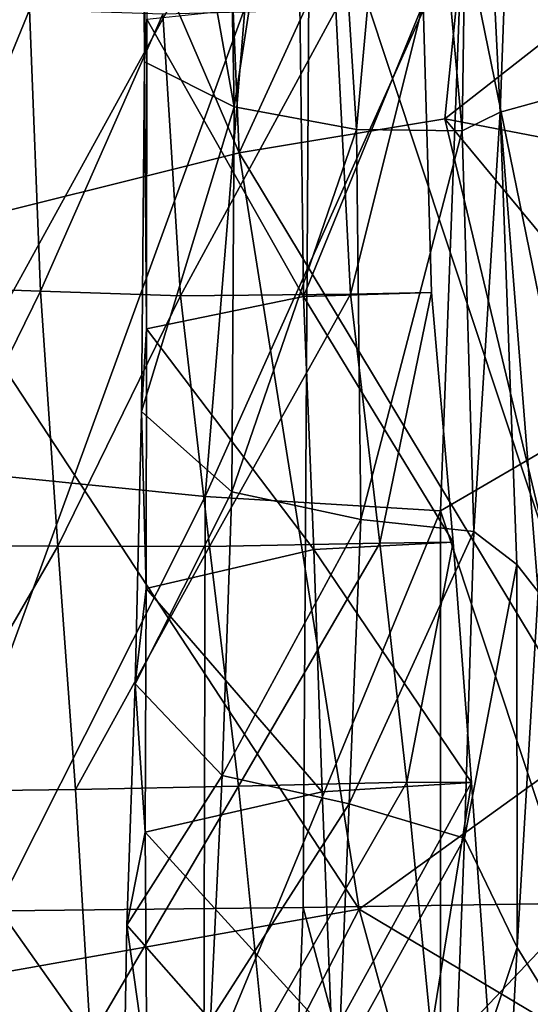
# Model space of a CAD drawing. Extents: x -76 to 76, y -20 to 79.
# Tile 56 of 175: x 0.065 to 0.377, y -16.235 to -15.632. Entities that reach past the tile are written whole.
import ezdxf

# ---------------------------------------------------------------- set-up
doc = ezdxf.new("R2010")
doc.units = 0

msp = doc.modelspace()

# ---------------------------------------------------------------- linework, layer by layer
for points in [[(0.19895, -15.71332, 27.77391), (0.17967, -15.25376, 27.89129), (0.00106, -15.25495, 27.95328)], [(0.00107, -15.76274, 27.80084), (0.19895, -15.71332, 27.77391), (0.00106, -15.25495, 27.95328)], [(0.35808, -15.36679, 27.80333), (0.17967, -15.25376, 27.89129), (0.19895, -15.71332, 27.77391)], [(0.34074, -15.32912, 25.62191), (0.35881, -15.68837, 25.66288), (0.37247, -15.31187, 25.73213)], [(0.35881, -15.68837, 25.66288), (0.39059, -15.67965, 25.79263), (0.37247, -15.31187, 25.73213)], [(0.37247, -15.31187, 25.73213), (0.39059, -15.67965, 25.79263), (0.4539, -15.56812, 25.79515)], [(0.34074, -15.32912, 25.62191), (0.30314, -15.34274, 25.49629), (0.33546, -15.69988, 25.55259)], [(0.35881, -15.68837, 25.66288), (0.34074, -15.32912, 25.62191), (0.33546, -15.69988, 25.55259)], [(0.24848, -15.34478, 25.41603), (0.18962, -15.34888, 25.40285), (0.19587, -15.68518, 25.4817)], [(0.27092, -15.69904, 25.48783), (0.24848, -15.34478, 25.41603), (0.19587, -15.68518, 25.4817)], [(0.24848, -15.34478, 25.41603), (0.27092, -15.69904, 25.48783), (0.30314, -15.34274, 25.49629)], [(0.27092, -15.69904, 25.48783), (0.33546, -15.69988, 25.55259), (0.30314, -15.34274, 25.49629)], [(0.18962, -15.34888, 25.40285), (0.13943, -15.36859, 25.47846), (0.19587, -15.68518, 25.4817)], [(0.13943, -15.36859, 25.47846), (0.14101, -15.65759, 25.54728), (0.19587, -15.68518, 25.4817)], [(0.13943, -15.36859, 25.47846), (0.14272, -15.38984, 25.61133), (0.14101, -15.65759, 25.54728)], [(0.32487, -15.69247, 27.70034), (0.35808, -15.36679, 27.80333), (0.19895, -15.71332, 27.77391)], [(0.35808, -15.36679, 27.80333), (0.32487, -15.69247, 27.70034), (0.51852, -15.54095, 27.71175)], [(0.00106, -15.90612, 26.74798), (0.00105, -15.37725, 26.85004), (0.21063, -15.52489, 26.74856)], [(0.14272, -15.38984, 25.61133), (0.14243, -15.63143, 25.66034), (0.14101, -15.65759, 25.54728)], [(0.24236, -15.51506, 24.65594), (0.51741, -15.39247, 24.7617), (0.46015, -16.17211, 24.82081)], [(0.0007, -16.17831, 24.66081), (0.00068, -15.51594, 24.61135), (0.24236, -15.51506, 24.65594)], [(0.23813, -16.17562, 24.7183), (0.0007, -16.17831, 24.66081), (0.24236, -15.51506, 24.65594)], [(0.23813, -16.17562, 24.7183), (0.24236, -15.51506, 24.65594), (0.46015, -16.17211, 24.82081)], [(0.17816, -15.92379, 26.705), (0.00106, -15.90612, 26.74798), (0.21063, -15.52489, 26.74856)], [(0.17816, -15.92379, 26.705), (0.21063, -15.52489, 26.74856), (0.33572, -15.57224, 26.6078)], [(0.32487, -15.69247, 27.70034), (0.5502, -15.73588, 27.62251), (0.51852, -15.54095, 27.71175)], [(0.32219, -15.93262, 26.57544), (0.17816, -15.92379, 26.705), (0.33572, -15.57224, 26.6078)], [(0.40003, -15.88732, 26.3577), (0.32219, -15.93262, 26.57544), (0.33572, -15.57224, 26.6078)], [(0.39793, -15.57437, 26.38531), (0.40003, -15.88732, 26.3577), (0.33572, -15.57224, 26.6078)], [(0.07062, -15.62578, 25.97593), (0.00104, -15.62297, 25.94327), (0.00104, -15.79551, 25.93394)], [(0.23622, -15.62179, 25.79644), (0.23833, -15.80143, 25.8017), (0.14243, -15.63143, 25.66034)], [(0.23833, -15.80143, 25.8017), (0.23622, -15.62179, 25.79644), (0.31171, -15.62209, 25.91918)], [(0.31674, -15.79886, 25.91976), (0.23833, -15.80143, 25.8017), (0.31171, -15.62209, 25.91918)], [(0.25821, -15.62582, 25.99204), (0.26722, -15.80003, 25.98703), (0.31171, -15.62209, 25.91918)], [(0.26722, -15.80003, 25.98703), (0.31674, -15.79886, 25.91976), (0.31171, -15.62209, 25.91918)], [(0.07739, -15.79807, 25.96585), (0.07062, -15.62578, 25.97593), (0.00104, -15.79551, 25.93394)], [(0.07062, -15.62578, 25.97593), (0.07739, -15.79807, 25.96585), (0.15231, -15.62854, 26.01196)], [(0.07739, -15.79807, 25.96585), (0.16302, -15.80105, 26.00265), (0.15231, -15.62854, 26.01196)], [(0.25821, -15.62582, 25.99204), (0.15231, -15.62854, 26.01196), (0.16302, -15.80105, 26.00265)], [(0.26722, -15.80003, 25.98703), (0.25821, -15.62582, 25.99204), (0.16302, -15.80105, 26.00265)], [(0.14101, -15.65759, 25.54728), (0.14243, -15.63143, 25.66034), (0.14239, -15.82117, 25.66971)], [(0.23833, -15.80143, 25.8017), (0.14239, -15.82117, 25.66971), (0.14243, -15.63143, 25.66034)], [(0.13929, -15.87173, 25.56073), (0.14101, -15.65759, 25.54728), (0.14239, -15.82117, 25.66971)], [(0.14101, -15.65759, 25.54728), (0.13929, -15.87173, 25.56073), (0.19587, -15.68518, 25.4817)], [(0.38201, -15.98231, 25.73446), (0.39059, -15.67965, 25.79263), (0.35881, -15.68837, 25.66288)], [(0.13929, -15.87173, 25.56073), (0.1945, -15.92107, 25.49678), (0.19587, -15.68518, 25.4817)], [(0.27092, -15.69904, 25.48783), (0.19587, -15.68518, 25.4817), (0.1945, -15.92107, 25.49678)], [(0.35881, -15.68837, 25.66288), (0.33546, -15.69988, 25.55259), (0.34274, -15.9452, 25.55594)], [(0.36908, -15.96558, 25.65077), (0.35881, -15.68837, 25.66288), (0.34274, -15.9452, 25.55594)], [(0.36908, -15.96558, 25.65077), (0.38201, -15.98231, 25.73446), (0.35881, -15.68837, 25.66288)], [(0.32487, -15.69247, 27.70034), (0.19895, -15.71332, 27.77391), (0.41593, -16.07313, 27.55334)], [(0.32487, -15.69247, 27.70034), (0.41593, -16.07313, 27.55334), (0.52883, -15.93842, 27.56188)], [(0.5502, -15.73588, 27.62251), (0.32487, -15.69247, 27.70034), (0.52883, -15.93842, 27.56188)], [(0.27343, -15.93798, 25.49989), (0.27092, -15.69904, 25.48783), (0.1945, -15.92107, 25.49678)], [(0.27092, -15.69904, 25.48783), (0.27343, -15.93798, 25.49989), (0.33546, -15.69988, 25.55259)], [(0.27343, -15.93798, 25.49989), (0.34274, -15.9452, 25.55594), (0.33546, -15.69988, 25.55259)], [(0.19895, -15.71332, 27.77391), (0.00107, -15.76274, 27.80084), (0.2725, -16.17649, 27.58719)], [(0.19895, -15.71332, 27.77391), (0.2725, -16.17649, 27.58719), (0.41593, -16.07313, 27.55334)], [(0.00107, -15.76274, 27.80084), (0.00108, -16.22477, 27.65823), (0.2725, -16.17649, 27.58719)], [(0.07739, -15.79807, 25.96585), (0.00104, -15.79551, 25.93394), (0.00105, -15.95362, 25.9228)], [(0.08802, -15.9543, 25.95491), (0.07739, -15.79807, 25.96585), (0.00105, -15.95362, 25.9228)], [(0.07739, -15.79807, 25.96585), (0.08802, -15.9543, 25.95491), (0.16302, -15.80105, 26.00265)], [(0.23833, -15.80143, 25.8017), (0.31674, -15.79886, 25.91976), (0.33012, -15.95188, 25.91824)], [(0.26722, -15.80003, 25.98703), (0.28514, -15.95251, 25.98257), (0.31674, -15.79886, 25.91976)], [(0.28514, -15.95251, 25.98257), (0.33012, -15.95188, 25.91824), (0.31674, -15.79886, 25.91976)], [(0.08802, -15.9543, 25.95491), (0.18079, -15.95451, 25.99378), (0.16302, -15.80105, 26.00265)], [(0.23833, -15.80143, 25.8017), (0.24478, -15.95623, 25.7978), (0.14239, -15.82117, 25.66971)], [(0.26722, -15.80003, 25.98703), (0.16302, -15.80105, 26.00265), (0.18079, -15.95451, 25.99378)], [(0.28514, -15.95251, 25.98257), (0.26722, -15.80003, 25.98703), (0.18079, -15.95451, 25.99378)], [(0.24478, -15.95623, 25.7978), (0.23833, -15.80143, 25.8017), (0.33012, -15.95188, 25.91824)], [(0.13929, -15.87173, 25.56073), (0.14239, -15.82117, 25.66971), (0.14218, -15.98027, 25.66227)], [(0.24478, -15.95623, 25.7978), (0.14218, -15.98027, 25.66227), (0.14239, -15.82117, 25.66971)], [(0.13929, -15.87173, 25.56073), (0.13538, -16.03863, 25.55271), (0.1945, -15.92107, 25.49678)], [(0.13538, -16.03863, 25.55271), (0.13929, -15.87173, 25.56073), (0.14218, -15.98027, 25.66227)], [(0.40003, -15.88732, 26.3577), (0.40439, -16.1795, 26.34068), (0.32219, -15.93262, 26.57544)], [(0.00106, -15.90612, 26.74798), (0.17816, -15.92379, 26.705), (0.00106, -16.2753, 26.69717)], [(0.17816, -15.92379, 26.705), (0.1773, -16.28362, 26.65821), (0.00106, -16.2753, 26.69717)], [(0.13538, -16.03863, 25.55271), (0.18865, -16.09475, 25.48845), (0.1945, -15.92107, 25.49678)], [(0.17816, -15.92379, 26.705), (0.32219, -15.93262, 26.57544), (0.1773, -16.28362, 26.65821)], [(0.27343, -15.93798, 25.49989), (0.1945, -15.92107, 25.49678), (0.18865, -16.09475, 25.48845)], [(0.32219, -15.93262, 26.57544), (0.3222, -16.26591, 26.53986), (0.1773, -16.28362, 26.65821)], [(0.26629, -16.11215, 25.4889), (0.27343, -15.93798, 25.49989), (0.18865, -16.09475, 25.48845)], [(0.27343, -15.93798, 25.49989), (0.26629, -16.11215, 25.4889), (0.34274, -15.9452, 25.55594)], [(0.40439, -16.1795, 26.34068), (0.3222, -16.26591, 26.53986), (0.32219, -15.93262, 26.57544)], [(0.26629, -16.11215, 25.4889), (0.3369, -16.13311, 25.53766), (0.34274, -15.9452, 25.55594)], [(0.36908, -15.96558, 25.65077), (0.34274, -15.9452, 25.55594), (0.3369, -16.13311, 25.53766)], [(0.08802, -15.9543, 25.95491), (0.00105, -15.95362, 25.9228), (0.00105, -16.10444, 25.91446)], [(0.09888, -16.1034, 25.94681), (0.08802, -15.9543, 25.95491), (0.00105, -16.10444, 25.91446)], [(0.08802, -15.9543, 25.95491), (0.09888, -16.1034, 25.94681), (0.18079, -15.95451, 25.99378)], [(0.09888, -16.1034, 25.94681), (0.19851, -16.1012, 25.98753), (0.18079, -15.95451, 25.99378)], [(0.28514, -15.95251, 25.98257), (0.18079, -15.95451, 25.99378), (0.19851, -16.1012, 25.98753)], [(0.30171, -16.09878, 25.9804), (0.28514, -15.95251, 25.98257), (0.19851, -16.1012, 25.98753)], [(0.24478, -15.95623, 25.7978), (0.33012, -15.95188, 25.91824), (0.34121, -16.09899, 25.91895)], [(0.28514, -15.95251, 25.98257), (0.30171, -16.09878, 25.9804), (0.33012, -15.95188, 25.91824)], [(0.30171, -16.09878, 25.9804), (0.34121, -16.09899, 25.91895), (0.33012, -15.95188, 25.91824)], [(0.24478, -15.95623, 25.7978), (0.24974, -16.10468, 25.7967), (0.14218, -15.98027, 25.66227)], [(0.24974, -16.10468, 25.7967), (0.24478, -15.95623, 25.7978), (0.34121, -16.09899, 25.91895)], [(0.36911, -16.19999, 25.61833), (0.36908, -15.96558, 25.65077), (0.3369, -16.13311, 25.53766)], [(0.36908, -15.96558, 25.65077), (0.36911, -16.19999, 25.61833), (0.38201, -15.98231, 25.73446)], [(0.13538, -16.03863, 25.55271), (0.14218, -15.98027, 25.66227), (0.14141, -16.12935, 25.66045)], [(0.24974, -16.10468, 25.7967), (0.14141, -16.12935, 25.66045), (0.14218, -15.98027, 25.66227)], [(0.36911, -16.19999, 25.61833), (0.41693, -16.27782, 25.70153), (0.38201, -15.98231, 25.73446)], [(0.13034, -16.18641, 25.55697), (0.13538, -16.03863, 25.55271), (0.14141, -16.12935, 25.66045)], [(0.13538, -16.03863, 25.55271), (0.13034, -16.18641, 25.55697), (0.18865, -16.09475, 25.48845)], [(0.41593, -16.07313, 27.55334), (0.2725, -16.17649, 27.58719), (0.58566, -16.3633, 27.41171)], [(0.13034, -16.18641, 25.55697), (0.18148, -16.24449, 25.49708), (0.18865, -16.09475, 25.48845)], [(0.26629, -16.11215, 25.4889), (0.18865, -16.09475, 25.48845), (0.18148, -16.24449, 25.49708)], [(0.30171, -16.09878, 25.9804), (0.19851, -16.1012, 25.98753), (0.21364, -16.25225, 25.98225)], [(0.31654, -16.25151, 25.98028), (0.30171, -16.09878, 25.9804), (0.21364, -16.25225, 25.98225)], [(0.24974, -16.10468, 25.7967), (0.34121, -16.09899, 25.91895), (0.25571, -16.25488, 25.79765)], [(0.34121, -16.09899, 25.91895), (0.3521, -16.25287, 25.92365), (0.25571, -16.25488, 25.79765)], [(0.30171, -16.09878, 25.9804), (0.31654, -16.25151, 25.98028), (0.34121, -16.09899, 25.91895)], [(0.31654, -16.25151, 25.98028), (0.3521, -16.25287, 25.92365), (0.34121, -16.09899, 25.91895)], [(0.00105, -16.10444, 25.91446), (0.00104, -16.2584, 25.90723), (0.10802, -16.25588, 25.93973)], [(0.09888, -16.1034, 25.94681), (0.00105, -16.10444, 25.91446), (0.10802, -16.25588, 25.93973)], [(0.09888, -16.1034, 25.94681), (0.10802, -16.25588, 25.93973), (0.19851, -16.1012, 25.98753)], [(0.10802, -16.25588, 25.93973), (0.21364, -16.25225, 25.98225), (0.19851, -16.1012, 25.98753)], [(0.24974, -16.10468, 25.7967), (0.25571, -16.25488, 25.79765), (0.14141, -16.12935, 25.66045)], [(0.25977, -16.27222, 25.49158), (0.26629, -16.11215, 25.4889), (0.18148, -16.24449, 25.49708)], [(0.26629, -16.11215, 25.4889), (0.25977, -16.27222, 25.49158), (0.3369, -16.13311, 25.53766)], [(0.13034, -16.18641, 25.55697), (0.14141, -16.12935, 25.66045), (0.14257, -16.27367, 25.6604)], [(0.25571, -16.25488, 25.79765), (0.14257, -16.27367, 25.6604), (0.14141, -16.12935, 25.66045)], [(0.25977, -16.27222, 25.49158), (0.32988, -16.31803, 25.5291), (0.3369, -16.13311, 25.53766)], [(0.36911, -16.19999, 25.61833), (0.3369, -16.13311, 25.53766), (0.32988, -16.31803, 25.5291)], [(0.23813, -16.17562, 24.7183), (0.46015, -16.17211, 24.82081), (0.40906, -16.8163, 24.88966)], [(0.23813, -16.17562, 24.7183), (0.21237, -16.82165, 24.7789), (0.0007, -16.17831, 24.66081)], [(0.21237, -16.82165, 24.7789), (0.0007, -16.82224, 24.71194), (0.0007, -16.17831, 24.66081)], [(0.00108, -16.22477, 27.65823), (0.00108, -16.70146, 27.48626), (0.2725, -16.17649, 27.58719)], [(0.00108, -16.70146, 27.48626), (0.40492, -16.66093, 27.31143), (0.2725, -16.17649, 27.58719)], [(0.21237, -16.82165, 24.7789), (0.23813, -16.17562, 24.7183), (0.40906, -16.8163, 24.88966)], [(0.2725, -16.17649, 27.58719), (0.40492, -16.66093, 27.31143), (0.58566, -16.3633, 27.41171)], [(0.40439, -16.1795, 26.34068), (0.41867, -16.40013, 26.29582), (0.3222, -16.26591, 26.53986)], [(0.13034, -16.18641, 25.55697), (0.12789, -16.32443, 25.56307), (0.18148, -16.24449, 25.49708)], [(0.12789, -16.32443, 25.56307), (0.13034, -16.18641, 25.55697), (0.14257, -16.27367, 25.6604)], [(0.35646, -16.43081, 25.59826), (0.36911, -16.19999, 25.61833), (0.32988, -16.31803, 25.5291)], [(0.36911, -16.19999, 25.61833), (0.35646, -16.43081, 25.59826), (0.41693, -16.27782, 25.70153)]]:
    msp.add_3dface(points)

doc.saveas('drawing.dxf')
